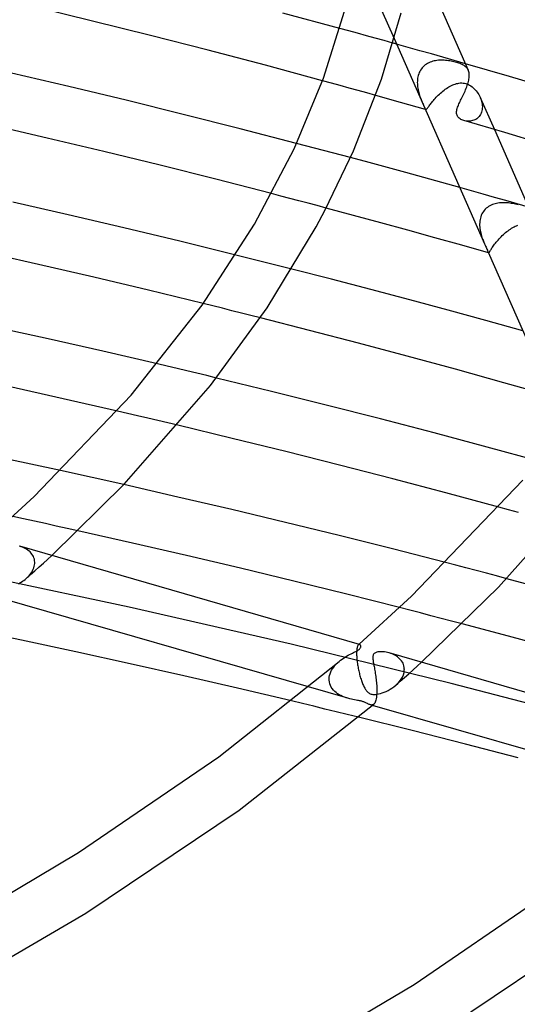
# Model space of a CAD drawing. Header units: millimetres. Extents: x -519 to 519, y -260 to 440.
# Tile 81 of 107: x 190 to 226, y 198 to 270. Entities that reach past the tile are written whole.
import ezdxf

# ---------------------------------------------------------------- set-up
doc = ezdxf.new("R2010")
doc.units = ezdxf.units.MM
doc.layers.add('HIDDEN', color=7, linetype='Continuous')
doc.layers.add('THICK', color=7, linetype='Continuous')

msp = doc.modelspace()

# ---------------------------------------------------------------- linework, layer by layer
at = {"layer": 'HIDDEN'}
for p, q in [((214.084, 274.284), (216.756, 268.215)), ((213.455, 268.769), (212.805, 268.947)), ((214.102, 268.591), (213.455, 268.769)), ((214.746, 268.414), (214.102, 268.591)), ((215.387, 268.236), (214.746, 268.414)), ((216.026, 268.059), (215.387, 268.236)), ((216.661, 267.882), (216.026, 268.059)), ((217.786, 267.566), (216.937, 267.805)), ((218.629, 267.328), (217.786, 267.566)), ((219.465, 267.091), (218.629, 267.328)), ((220.295, 266.854), (219.465, 267.091)), ((221.118, 266.618), (220.295, 266.854)), ((218.796, 266.081), (218.733, 266.001)), ((218.865, 266.157), (218.796, 266.081)), ((218.939, 266.227), (218.865, 266.157)), ((219.018, 266.291), (218.939, 266.227)), ((219.1, 266.349), (219.018, 266.291)), ((219.187, 266.401), (219.1, 266.349)), ((219.277, 266.448), (219.187, 266.401)), ((219.37, 266.49), (219.277, 266.448)), ((219.466, 266.526), (219.37, 266.49)), ((219.565, 266.556), (219.466, 266.526)), ((219.665, 266.582), (219.565, 266.556)), ((219.767, 266.602), (219.665, 266.582)), ((219.87, 266.618), (219.767, 266.602)), ((219.974, 266.629), (219.87, 266.618)), ((220.079, 266.636), (219.974, 266.629)), ((220.185, 266.639), (220.079, 266.636)), ((220.29, 266.638), (220.185, 266.639)), ((220.395, 266.634), (220.29, 266.638)), ((220.5, 266.626), (220.395, 266.634)), ((220.604, 266.615), (220.5, 266.626)), ((220.707, 266.602), (220.604, 266.615)), ((220.808, 266.586), (220.707, 266.602)), ((220.907, 266.568), (220.808, 266.586)), ((221.005, 266.548), (220.907, 266.568)), ((221.1, 266.526), (221.005, 266.548)), ((221.194, 266.503), (221.1, 266.526)), ((221.934, 266.383), (221.118, 266.618)), ((221.285, 266.478), (221.194, 266.503)), ((221.38, 266.449), (221.285, 266.478)), ((221.469, 266.419), (221.38, 266.449)), ((221.553, 266.388), (221.469, 266.419)), ((221.632, 266.356), (221.553, 266.388)), ((221.705, 266.321), (221.632, 266.356)), ((221.774, 266.286), (221.705, 266.321)), ((221.837, 266.248), (221.774, 266.286)), ((221.895, 266.208), (221.837, 266.248)), ((221.948, 266.166), (221.895, 266.208)), ((221.996, 266.122), (221.948, 266.166)), ((222.039, 266.075), (221.996, 266.122)), ((222.077, 266.025), (222.039, 266.075)), ((218.484, 265.435), (218.465, 265.331)), ((218.51, 265.537), (218.484, 265.435)), ((218.542, 265.636), (218.51, 265.537)), ((218.58, 265.733), (218.542, 265.636)), ((218.625, 265.826), (218.58, 265.733)), ((218.676, 265.916), (218.625, 265.826)), ((218.733, 266.001), (218.676, 265.916)), ((222.111, 265.972), (222.077, 266.025)), ((222.14, 265.915), (222.111, 265.972)), ((212.198, 264.971), (211.552, 265.148)), ((212.844, 264.794), (212.198, 264.971)), ((213.489, 264.616), (212.844, 264.794)), ((218.444, 265.122), (218.441, 265.016)), ((218.441, 265.016), (218.444, 264.911)), ((218.451, 265.227), (218.444, 265.122)), ((218.444, 264.911), (218.451, 264.805)), ((218.465, 265.331), (218.451, 265.227)), ((218.451, 264.805), (218.463, 264.701)), ((218.463, 264.701), (218.478, 264.597)), ((220.562, 264.586), (220.652, 264.645)), ((220.652, 264.645), (220.741, 264.7)), ((220.741, 264.7), (220.831, 264.751)), ((220.831, 264.751), (220.921, 264.797)), ((220.921, 264.797), (221.01, 264.839)), ((221.01, 264.839), (221.1, 264.876)), ((221.1, 264.876), (221.189, 264.908)), ((221.189, 264.908), (221.28, 264.935)), ((221.28, 264.935), (221.373, 264.957)), ((221.373, 264.957), (221.468, 264.973)), ((221.468, 264.973), (221.565, 264.982)), ((221.565, 264.982), (221.664, 264.984)), ((221.664, 264.984), (221.764, 264.977)), ((221.764, 264.977), (221.864, 264.962)), ((221.864, 264.962), (221.963, 264.938)), ((221.963, 264.938), (222.057, 264.906)), ((222.057, 264.906), (222.15, 264.867)), ((222.15, 264.867), (222.241, 264.82)), ((222.241, 264.82), (222.331, 264.765)), ((222.331, 264.765), (222.416, 264.704)), ((222.416, 264.704), (222.499, 264.637)), ((214.133, 264.437), (213.489, 264.616)), ((214.776, 264.258), (214.133, 264.437)), ((215.419, 264.078), (214.776, 264.258)), ((218.478, 264.597), (218.497, 264.495)), ((218.497, 264.495), (218.519, 264.394)), ((218.519, 264.394), (218.544, 264.296)), ((218.544, 264.296), (218.571, 264.201)), ((218.571, 264.201), (218.599, 264.107)), ((218.599, 264.107), (218.635, 264)), ((218.635, 264), (218.672, 263.897)), ((219.742, 263.867), (219.814, 263.943)), ((219.814, 263.943), (219.889, 264.02)), ((219.889, 264.02), (219.967, 264.097)), ((219.967, 264.097), (220.048, 264.173)), ((220.048, 264.173), (220.13, 264.247)), ((220.13, 264.247), (220.214, 264.32)), ((220.214, 264.32), (220.299, 264.39)), ((220.299, 264.39), (220.386, 264.458)), ((220.386, 264.458), (220.474, 264.524)), ((220.474, 264.524), (220.562, 264.586)), ((222.499, 264.637), (222.577, 264.564)), ((222.577, 264.564), (222.651, 264.488)), ((222.651, 264.488), (222.721, 264.407)), ((222.721, 264.407), (222.787, 264.322)), ((222.787, 264.322), (222.849, 264.233)), ((222.849, 264.233), (222.907, 264.14)), ((222.907, 264.14), (222.96, 264.044)), ((222.96, 264.044), (223.007, 263.945)), ((223.007, 263.945), (223.048, 263.848)), ((223.014, 263.931), (224.04, 261.599)), ((218.672, 263.897), (218.71, 263.798)), ((218.71, 263.798), (218.748, 263.703)), ((218.748, 263.703), (218.786, 263.612)), ((218.786, 263.612), (218.822, 263.526)), ((218.822, 263.526), (218.857, 263.446)), ((218.857, 263.446), (218.889, 263.372)), ((218.889, 263.372), (218.918, 263.306)), ((218.918, 263.306), (218.945, 263.247)), ((218.945, 263.247), (218.968, 263.196)), ((219.204, 263.192), (219.233, 263.234)), ((219.233, 263.234), (219.266, 263.28)), ((219.266, 263.28), (219.302, 263.33)), ((219.302, 263.33), (219.343, 263.385)), ((219.343, 263.385), (219.387, 263.444)), ((219.387, 263.444), (219.436, 263.507)), ((219.436, 263.507), (219.489, 263.574)), ((219.489, 263.574), (219.547, 263.644)), ((219.547, 263.644), (219.608, 263.716)), ((219.608, 263.716), (219.673, 263.791)), ((219.673, 263.791), (219.742, 263.867)), ((223.048, 263.848), (223.083, 263.749)), ((223.083, 263.749), (223.113, 263.649)), ((223.113, 263.649), (223.136, 263.549)), ((223.136, 263.549), (223.153, 263.448)), ((223.153, 263.448), (223.163, 263.348)), ((223.163, 263.348), (223.167, 263.249)), ((223.167, 263.249), (223.163, 263.15)), ((218.968, 263.196), (218.987, 263.152)), ((218.987, 263.152), (219.005, 263.117)), ((219.005, 263.117), (219.02, 263.089)), ((219.02, 263.089), (219.034, 263.068)), ((219.034, 263.068), (219.048, 263.054)), ((219.048, 263.054), (219.061, 263.047)), ((219.061, 263.047), (219.073, 263.047)), ((219.073, 263.047), (219.087, 263.052)), ((219.087, 263.052), (219.101, 263.062)), ((219.101, 263.062), (219.117, 263.078)), ((219.117, 263.078), (219.135, 263.099)), ((219.135, 263.099), (219.155, 263.125)), ((219.155, 263.125), (219.178, 263.156)), ((219.178, 263.156), (219.204, 263.192)), ((222.885, 262.495), (222.823, 262.437)), ((222.941, 262.559), (222.885, 262.495)), ((222.993, 262.629), (222.941, 262.559)), ((223.038, 262.705), (222.993, 262.629)), ((223.077, 262.786), (223.038, 262.705)), ((223.109, 262.872), (223.077, 262.786)), ((223.134, 262.961), (223.109, 262.872)), ((223.152, 263.054), (223.134, 262.961)), ((223.163, 263.15), (223.152, 263.054)), ((221.902, 262.23), (221.826, 262.249)), ((221.98, 262.216), (221.902, 262.23)), ((222.059, 262.207), (221.98, 262.216)), ((222.139, 262.203), (222.059, 262.207)), ((222.22, 262.205), (222.139, 262.203)), ((222.301, 262.213), (222.22, 262.205)), ((222.381, 262.226), (222.301, 262.213)), ((222.461, 262.246), (222.381, 262.226)), ((222.538, 262.271), (222.461, 262.246)), ((222.614, 262.303), (222.538, 262.271)), ((222.687, 262.342), (222.614, 262.303)), ((222.757, 262.386), (222.687, 262.342)), ((222.823, 262.437), (222.757, 262.386)), ((210.327, 260.424), (209.671, 260.596)), ((210.982, 260.252), (210.327, 260.424)), ((211.634, 260.08), (210.982, 260.252)), ((212.285, 259.907), (211.634, 260.08)), ((212.934, 259.735), (212.285, 259.907)), ((213.581, 259.562), (212.934, 259.735)), ((208.52, 256.773), (207.856, 256.946)), ((209.182, 256.599), (208.52, 256.773)), ((222.373, 257.15), (221.524, 257.388)), ((223.216, 256.912), (222.373, 257.15)), ((224.052, 256.674), (223.216, 256.912)), ((209.844, 256.425), (209.182, 256.599)), ((210.506, 256.25), (209.844, 256.425)), ((211.167, 256.075), (210.506, 256.25)), ((211.827, 255.899), (211.167, 256.075)), ((223.705, 256.058), (223.616, 256.005)), ((223.797, 256.105), (223.705, 256.058)), ((223.893, 256.147), (223.797, 256.105)), ((223.991, 256.182), (223.893, 256.147)), ((224.092, 256.212), (223.991, 256.182)), ((224.881, 256.437), (224.052, 256.674)), ((224.195, 256.237), (224.092, 256.212)), ((224.3, 256.256), (224.195, 256.237)), ((224.406, 256.27), (224.3, 256.256)), ((224.513, 256.28), (224.406, 256.27)), ((224.621, 256.285), (224.513, 256.28)), ((224.729, 256.286), (224.621, 256.285)), ((224.838, 256.282), (224.729, 256.286)), ((224.946, 256.276), (224.838, 256.282)), ((225.704, 256.201), (224.881, 256.437)), ((225.053, 256.266), (224.946, 256.276)), ((225.159, 256.253), (225.053, 256.266)), ((225.264, 256.237), (225.159, 256.253)), ((225.367, 256.219), (225.264, 256.237)), ((225.469, 256.199), (225.367, 256.219)), ((225.568, 256.178), (225.469, 256.199)), ((225.665, 256.155), (225.568, 256.178)), ((225.76, 256.13), (225.665, 256.155)), ((226.521, 255.965), (225.704, 256.201)), ((223.091, 255.369), (223.054, 255.269)), ((223.135, 255.466), (223.091, 255.369)), ((223.186, 255.559), (223.135, 255.466)), ((223.243, 255.648), (223.186, 255.559)), ((223.307, 255.73), (223.243, 255.648)), ((223.376, 255.808), (223.307, 255.73)), ((223.452, 255.88), (223.376, 255.808)), ((223.532, 255.945), (223.452, 255.88)), ((223.616, 256.005), (223.532, 255.945)), ((222.972, 254.845), (222.968, 254.736)), ((222.968, 254.736), (222.969, 254.627)), ((222.969, 254.627), (222.975, 254.518)), ((222.983, 254.953), (222.972, 254.845)), ((223, 255.06), (222.983, 254.953)), ((223.023, 255.166), (223, 255.06)), ((223.054, 255.269), (223.023, 255.166)), ((225.65, 254.614), (225.741, 254.648)), ((222.975, 254.518), (222.987, 254.409)), ((222.987, 254.409), (223.002, 254.301)), ((223.002, 254.301), (223.022, 254.194)), ((223.022, 254.194), (223.045, 254.09)), ((223.045, 254.09), (223.072, 253.988)), ((223.072, 253.988), (223.101, 253.888)), ((224.612, 253.892), (224.693, 253.968)), ((224.693, 253.968), (224.775, 254.042)), ((224.775, 254.042), (224.859, 254.114)), ((224.859, 254.114), (224.944, 254.183)), ((224.944, 254.183), (225.03, 254.25)), ((225.03, 254.25), (225.117, 254.314)), ((225.117, 254.314), (225.204, 254.374)), ((225.204, 254.374), (225.292, 254.43)), ((225.292, 254.43), (225.381, 254.483)), ((225.381, 254.483), (225.47, 254.531)), ((225.47, 254.531), (225.56, 254.575)), ((225.56, 254.575), (225.65, 254.614)), ((223.101, 253.888), (223.132, 253.791)), ((223.132, 253.791), (223.164, 253.696)), ((223.164, 253.696), (223.19, 253.627)), ((223.19, 253.627), (223.216, 253.559)), ((223.216, 253.559), (223.243, 253.492)), ((223.243, 253.492), (223.27, 253.426)), ((223.27, 253.426), (223.298, 253.362)), ((223.298, 253.362), (223.325, 253.299)), ((223.952, 253.128), (224.001, 253.196)), ((224.001, 253.196), (224.055, 253.268)), ((224.055, 253.268), (224.113, 253.342)), ((224.113, 253.342), (224.175, 253.419)), ((224.175, 253.419), (224.24, 253.497)), ((224.24, 253.497), (224.309, 253.576)), ((224.309, 253.576), (224.381, 253.656)), ((224.381, 253.656), (224.456, 253.736)), ((224.456, 253.736), (224.533, 253.815)), ((224.533, 253.815), (224.612, 253.892)), ((205.936, 252.316), (205.258, 252.485)), ((223.596, 252.684), (223.603, 252.669)), ((223.603, 252.669), (223.609, 252.657)), ((223.609, 252.657), (223.615, 252.647)), ((223.615, 252.647), (223.62, 252.64)), ((223.62, 252.64), (223.626, 252.637)), ((223.626, 252.637), (223.631, 252.635)), ((223.631, 252.635), (223.639, 252.638)), ((223.639, 252.638), (223.648, 252.646)), ((223.648, 252.646), (223.659, 252.659)), ((223.659, 252.659), (223.671, 252.678)), ((223.671, 252.678), (223.685, 252.701)), ((223.685, 252.701), (223.701, 252.73)), ((223.701, 252.73), (223.72, 252.763)), ((223.72, 252.763), (223.742, 252.802)), ((223.742, 252.802), (223.768, 252.845)), ((223.768, 252.845), (223.797, 252.893)), ((223.797, 252.893), (223.829, 252.945)), ((223.829, 252.945), (223.866, 253.002)), ((223.866, 253.002), (223.907, 253.063)), ((223.907, 253.063), (223.952, 253.128)), ((206.613, 252.146), (205.936, 252.316)), ((207.29, 251.976), (206.613, 252.146)), ((207.966, 251.805), (207.29, 251.976)), ((208.641, 251.634), (207.966, 251.805)), ((209.315, 251.463), (208.641, 251.634)), ((203.588, 248.787), (202.894, 248.959)), ((204.28, 248.616), (203.588, 248.787)), ((204.972, 248.443), (204.28, 248.616)), ((205.664, 248.27), (204.972, 248.443)), ((206.355, 248.097), (205.664, 248.27)), ((207.045, 247.923), (206.355, 248.097)), ((200.276, 244.407), (199.561, 244.576)), ((200.991, 244.238), (200.276, 244.407)), ((201.707, 244.068), (200.991, 244.238)), ((202.424, 243.897), (201.707, 244.068)), ((203.14, 243.725), (202.424, 243.897)), ((203.857, 243.552), (203.14, 243.725)), ((197.385, 240.978), (196.65, 241.149)), ((198.12, 240.807), (197.385, 240.978)), ((198.854, 240.635), (198.12, 240.807)), ((199.587, 240.462), (198.854, 240.635)), ((200.32, 240.289), (199.587, 240.462)), ((201.052, 240.115), (200.32, 240.289)), ((193.286, 236.658), (192.517, 236.827)), ((194.055, 236.488), (193.286, 236.658)), ((194.823, 236.318), (194.055, 236.488)), ((195.589, 236.147), (194.823, 236.318)), ((196.354, 235.976), (195.589, 236.147)), ((197.118, 235.804), (196.354, 235.976)), ((225.075, 233.969), (224.357, 234.166)), ((225.793, 233.772), (225.075, 233.969)), ((189.845, 233.316), (189.056, 233.487)), ((190.635, 233.144), (189.845, 233.316)), ((191.423, 232.972), (190.635, 233.144)), ((192.211, 232.799), (191.423, 232.972)), ((192.998, 232.625), (192.211, 232.799)), ((193.785, 232.451), (192.998, 232.625)), ((189.661, 231.298), (189.554, 231.332)), ((189.766, 231.259), (189.661, 231.298)), ((189.868, 231.215), (189.766, 231.259)), ((189.966, 231.165), (189.868, 231.215)), ((190.06, 231.11), (189.966, 231.165)), ((190.15, 231.05), (190.06, 231.11)), ((190.234, 230.984), (190.15, 231.05)), ((190.312, 230.913), (190.234, 230.984)), ((190.384, 230.837), (190.312, 230.913)), ((190.449, 230.755), (190.384, 230.837)), ((190.506, 230.668), (190.449, 230.755)), ((190.554, 230.577), (190.506, 230.668)), ((190.594, 230.481), (190.554, 230.577)), ((190.623, 230.382), (190.594, 230.481)), ((190.642, 230.279), (190.623, 230.382)), ((191.279, 230.102), (191.585, 230.38)), ((191.585, 230.38), (191.889, 230.658)), ((190.493, 229.552), (190.544, 229.657)), ((190.544, 229.657), (190.585, 229.764)), ((190.585, 229.764), (190.617, 229.872)), ((190.617, 229.872), (190.639, 229.981)), ((190.639, 229.981), (190.649, 230.089)), ((190.65, 230.174), (190.642, 230.279)), ((190.649, 230.089), (190.65, 230.103)), ((190.651, 230.159), (190.65, 230.174)), ((190.65, 230.103), (190.651, 230.117)), ((190.651, 230.145), (190.651, 230.159)), ((190.651, 230.131), (190.651, 230.145)), ((190.651, 230.117), (190.651, 230.131)), ((190.662, 229.547), (190.971, 229.824)), ((190.971, 229.824), (191.279, 230.102)), ((221.229, 229.95), (220.485, 230.143)), ((221.973, 229.756), (221.229, 229.95)), ((222.716, 229.561), (221.973, 229.756)), ((197.503, 226.904), (185.492, 229.458)), ((189.857, 228.849), (189.947, 228.918)), ((189.947, 228.918), (190.034, 228.99)), ((190.034, 228.99), (190.125, 229.075)), ((190.039, 228.995), (190.351, 229.271)), ((190.125, 229.075), (190.211, 229.163)), ((190.211, 229.163), (190.292, 229.255)), ((190.292, 229.255), (190.366, 229.351)), ((190.351, 229.271), (190.662, 229.547)), ((190.366, 229.351), (190.433, 229.45)), ((190.433, 229.45), (190.493, 229.552)), ((223.458, 229.366), (222.716, 229.561)), ((224.2, 229.17), (223.458, 229.366)), ((224.941, 228.973), (224.2, 229.17)), ((189.472, 228.609), (189.57, 228.663)), ((189.57, 228.663), (189.668, 228.721)), ((189.668, 228.721), (189.764, 228.783)), ((189.764, 228.783), (189.857, 228.849)), ((209.277, 224.212), (197.503, 226.904)), ((217.905, 226.678), (217.146, 226.873)), ((218.663, 226.483), (217.905, 226.678)), ((219.421, 226.287), (218.663, 226.483)), ((220.177, 226.091), (219.421, 226.287)), ((220.933, 225.893), (220.177, 226.091)), ((221.689, 225.696), (220.933, 225.893)), ((220.898, 221.366), (209.277, 224.212)), ((214.056, 223.888), (214.047, 223.825)), ((214.066, 223.945), (214.056, 223.888)), ((214.077, 223.995), (214.066, 223.945)), ((214.09, 224.04), (214.077, 223.995)), ((214.104, 224.08), (214.09, 224.04)), ((214.12, 224.113), (214.104, 224.08)), ((214.135, 224.142), (214.12, 224.113)), ((214.152, 224.164), (214.135, 224.142)), ((214.169, 224.182), (214.152, 224.164)), ((214.182, 224.192), (214.169, 224.182)), ((214.169, 224.182), (214.175, 224.188)), ((214.175, 224.188), (214.182, 224.193)), ((214.196, 224.2), (214.182, 224.192)), ((214.182, 224.193), (214.188, 224.199)), ((214.188, 224.199), (214.194, 224.204)), ((214.194, 224.204), (214.201, 224.21)), ((214.209, 224.204), (214.196, 224.2)), ((214.201, 224.21), (214.207, 224.215)), ((214.222, 224.206), (214.209, 224.204)), ((214.236, 224.206), (214.222, 224.206)), ((214.249, 224.203), (214.236, 224.206)), ((214.033, 223.6), (214.032, 223.514)), ((214.032, 223.514), (214.034, 223.423)), ((214.036, 223.68), (214.033, 223.6)), ((214.034, 223.423), (214.034, 223.409)), ((214.034, 223.409), (214.035, 223.395)), ((214.035, 223.395), (214.035, 223.381)), ((214.035, 223.381), (214.036, 223.366)), ((214.041, 223.756), (214.036, 223.68)), ((214.036, 223.366), (214.037, 223.352)), ((214.037, 223.352), (214.037, 223.337)), ((214.037, 223.337), (214.042, 223.255)), ((214.047, 223.825), (214.041, 223.756)), ((214.042, 223.255), (214.049, 223.17)), ((214.049, 223.17), (214.056, 223.084)), ((216.507, 223.549), (216.4, 223.582)), ((216.612, 223.51), (216.507, 223.549)), ((216.713, 223.466), (216.612, 223.51)), ((216.812, 223.416), (216.713, 223.466)), ((216.906, 223.361), (216.812, 223.416)), ((216.995, 223.301), (216.906, 223.361)), ((217.08, 223.235), (216.995, 223.301)), ((217.158, 223.164), (217.08, 223.235)), ((217.231, 223.088), (217.158, 223.164)), ((212.288, 222.436), (212.368, 222.55)), ((212.368, 222.55), (212.457, 222.66)), ((212.457, 222.66), (212.552, 222.766)), ((212.552, 222.766), (212.654, 222.867)), ((212.654, 222.867), (212.762, 222.963)), ((214.056, 223.084), (214.066, 222.996)), ((214.066, 222.996), (214.077, 222.907)), ((214.077, 222.907), (214.089, 222.817)), ((214.089, 222.817), (214.103, 222.726)), ((214.103, 222.726), (214.118, 222.634)), ((214.118, 222.634), (214.134, 222.543)), ((214.134, 222.543), (214.151, 222.452)), ((214.151, 222.452), (214.169, 222.361)), ((217.296, 223.006), (217.231, 223.088)), ((217.353, 222.92), (217.296, 223.006)), ((217.402, 222.828), (217.353, 222.92)), ((217.441, 222.732), (217.402, 222.828)), ((217.47, 222.632), (217.441, 222.732)), ((217.49, 222.529), (217.47, 222.632)), ((217.498, 222.423), (217.49, 222.529)), ((218.129, 222.35), (218.437, 222.628)), ((218.437, 222.628), (218.743, 222.906)), ((212.036, 221.693), (212.047, 221.82)), ((212.047, 221.82), (212.071, 221.946)), ((212.071, 221.946), (212.108, 222.072)), ((212.108, 222.072), (212.157, 222.197)), ((212.157, 222.197), (212.218, 222.318)), ((212.218, 222.318), (212.288, 222.436)), ((214.169, 222.361), (214.189, 222.271)), ((214.189, 222.271), (214.209, 222.182)), ((214.209, 222.182), (214.231, 222.093)), ((214.231, 222.093), (214.253, 222.006)), ((214.253, 222.006), (214.276, 221.92)), ((214.276, 221.92), (214.3, 221.835)), ((214.3, 221.835), (214.325, 221.751)), ((214.325, 221.751), (214.351, 221.669)), ((217.198, 221.52), (217.51, 221.796)), ((217.259, 221.665), (217.353, 221.827)), ((217.353, 221.827), (217.426, 221.994)), ((217.426, 221.994), (217.475, 222.166)), ((217.475, 222.166), (217.497, 222.338)), ((217.497, 222.338), (217.498, 222.353)), ((217.499, 222.409), (217.498, 222.423)), ((217.498, 222.367), (217.499, 222.381)), ((217.498, 222.353), (217.498, 222.367)), ((217.499, 222.395), (217.499, 222.409)), ((217.499, 222.381), (217.499, 222.395)), ((217.51, 221.796), (217.82, 222.073)), ((217.82, 222.073), (218.129, 222.35)), ((213.401, 220.284), (210.547, 221.108)), ((212.036, 221.679), (212.036, 221.693)), ((212.036, 221.664), (212.036, 221.679)), ((212.036, 221.649), (212.036, 221.664)), ((212.036, 221.634), (212.036, 221.649)), ((212.037, 221.62), (212.036, 221.634)), ((212.037, 221.605), (212.037, 221.62)), ((212.052, 221.471), (212.037, 221.605)), ((212.083, 221.342), (212.052, 221.471)), ((212.128, 221.219), (212.083, 221.342)), ((212.188, 221.1), (212.128, 221.219)), ((212.26, 220.989), (212.188, 221.1)), ((214.351, 221.669), (214.378, 221.588)), ((214.378, 221.588), (214.406, 221.51)), ((214.406, 221.51), (214.434, 221.432)), ((214.434, 221.432), (214.464, 221.357)), ((214.464, 221.357), (214.494, 221.285)), ((214.494, 221.285), (214.524, 221.215)), ((214.524, 221.215), (214.555, 221.149)), ((214.555, 221.149), (214.587, 221.086)), ((214.587, 221.086), (214.619, 221.027)), ((214.619, 221.027), (214.651, 220.972)), ((216.46, 220.937), (216.602, 221.027)), ((216.602, 221.027), (216.74, 221.125)), ((216.74, 221.125), (216.873, 221.233)), ((216.873, 221.233), (217.016, 221.368)), ((216.885, 221.244), (217.198, 221.52)), ((217.016, 221.368), (217.145, 221.512)), ((217.145, 221.512), (217.259, 221.665)), ((232.366, 218.367), (220.898, 221.366)), ((212.344, 220.886), (212.26, 220.989)), ((212.438, 220.79), (212.344, 220.886)), ((212.541, 220.701), (212.438, 220.79)), ((212.651, 220.62), (212.541, 220.701)), ((212.768, 220.547), (212.651, 220.62)), ((212.889, 220.482), (212.768, 220.547)), ((213.014, 220.423), (212.889, 220.482)), ((213.142, 220.371), (213.014, 220.423)), ((213.272, 220.324), (213.142, 220.371)), ((213.402, 220.284), (213.272, 220.324)), ((214.651, 220.972), (214.684, 220.92)), ((214.684, 220.92), (214.718, 220.871)), ((214.718, 220.871), (214.753, 220.827)), ((214.753, 220.827), (214.789, 220.785)), ((214.789, 220.785), (214.828, 220.745)), ((214.828, 220.745), (214.871, 220.707)), ((214.871, 220.707), (214.918, 220.672)), ((214.918, 220.672), (214.97, 220.642)), ((214.97, 220.642), (215.026, 220.615)), ((215.026, 220.615), (215.086, 220.595)), ((215.086, 220.595), (215.149, 220.58)), ((215.149, 220.58), (215.218, 220.57)), ((215.218, 220.57), (215.297, 220.566)), ((215.297, 220.566), (215.393, 220.569)), ((215.393, 220.569), (215.506, 220.581)), ((215.506, 220.581), (215.63, 220.603)), ((215.63, 220.603), (215.76, 220.635)), ((215.76, 220.635), (215.894, 220.677)), ((215.894, 220.677), (216.033, 220.728)), ((216.033, 220.728), (216.174, 220.788)), ((216.174, 220.788), (216.317, 220.858)), ((216.317, 220.858), (216.46, 220.937)), ((210.107, 219.898), (209.296, 220.092)), ((210.919, 219.702), (210.107, 219.898)), ((211.731, 219.506), (210.919, 219.702)), ((213.527, 220.25), (213.402, 220.284)), ((213.65, 220.221), (213.527, 220.25)), ((213.769, 220.195), (213.65, 220.221)), ((213.883, 220.173), (213.769, 220.195)), ((213.992, 220.153), (213.883, 220.173)), ((214.092, 220.135), (213.992, 220.153)), ((214.177, 220.119), (214.092, 220.135)), ((214.249, 220.105), (214.177, 220.119)), ((214.31, 220.092), (214.249, 220.105)), ((214.365, 220.079), (214.31, 220.092)), ((214.417, 220.066), (214.365, 220.079)), ((214.468, 220.052), (214.417, 220.066)), ((214.516, 220.037), (214.468, 220.052)), ((214.563, 220.021), (214.516, 220.037)), ((214.611, 220.003), (214.563, 220.021)), ((214.66, 219.983), (214.611, 220.003)), ((214.71, 219.961), (214.66, 219.983)), ((214.761, 219.936), (214.71, 219.961)), ((214.811, 219.911), (214.761, 219.936)), ((214.858, 219.887), (214.811, 219.911)), ((214.904, 219.865), (214.858, 219.887)), ((214.949, 219.845), (214.904, 219.865)), ((214.992, 219.827), (214.949, 219.845)), ((215.034, 219.813), (214.992, 219.827)), ((215.182, 219.77), (215.033, 219.813)), ((215.078, 219.803), (215.034, 219.813)), ((215.121, 219.798), (215.078, 219.803)), ((215.162, 219.8), (215.121, 219.798)), ((215.203, 219.809), (215.162, 219.8)), ((215.241, 219.826), (215.203, 219.809)), ((215.278, 219.852), (215.241, 219.826)), ((212.543, 219.309), (211.731, 219.506)), ((213.355, 219.111), (212.543, 219.309)), ((214.166, 218.912), (213.355, 219.111))]:
    msp.add_line(p, q, dxfattribs=at)
at = {"layer": 'THICK'}
for p, q in [((219.453, 272.017), (222.144, 265.907)), ((194.855, 269.485), (190.624, 270.513)), ((212.805, 268.947), (208.68, 270.059)), ((211.622, 265.339), (213.158, 270.209)), ((215.832, 265.252), (217.258, 270.089)), ((199.064, 268.434), (194.855, 269.485)), ((203.25, 267.361), (199.064, 268.434)), ((216.756, 268.215), (223.325, 253.299)), ((216.707, 267.869), (216.661, 267.882)), ((216.753, 267.856), (216.707, 267.869)), ((216.799, 267.843), (216.753, 267.856)), ((216.845, 267.83), (216.799, 267.843)), ((216.891, 267.818), (216.845, 267.83)), ((216.937, 267.805), (216.891, 267.818)), ((207.413, 266.266), (203.25, 267.361)), ((211.552, 265.148), (207.413, 266.266)), ((225.134, 265.445), (221.934, 266.383)), ((193.118, 264.723), (188.969, 265.693)), ((222.163, 265.857), (222.14, 265.915)), ((222.182, 265.796), (222.163, 265.857)), ((222.197, 265.731), (222.182, 265.796)), ((222.189, 265.267), (222.202, 265.353)), ((222.207, 265.663), (222.197, 265.731)), ((222.202, 265.353), (222.21, 265.436)), ((222.213, 265.591), (222.207, 265.663)), ((222.21, 265.436), (222.214, 265.515)), ((222.214, 265.515), (222.213, 265.591)), ((228.377, 264.475), (225.134, 265.445)), ((197.282, 263.723), (193.118, 264.723)), ((209.486, 260.195), (211.622, 265.339)), ((213.805, 260.055), (215.832, 265.252)), ((221.989, 264.595), (222.028, 264.696)), ((222.028, 264.696), (222.064, 264.795)), ((222.064, 264.795), (222.097, 264.894)), ((222.097, 264.894), (222.126, 264.991)), ((222.126, 264.991), (222.151, 265.085)), ((222.151, 265.085), (222.172, 265.178)), ((222.172, 265.178), (222.189, 265.267)), ((216.022, 263.909), (215.419, 264.078)), ((221.679, 263.909), (221.724, 264.003)), ((221.724, 264.003), (221.771, 264.1)), ((221.771, 264.1), (221.816, 264.197)), ((221.816, 264.197), (221.861, 264.295)), ((221.861, 264.295), (221.906, 264.395)), ((221.906, 264.395), (221.948, 264.495)), ((221.948, 264.495), (221.989, 264.595)), ((201.441, 262.698), (197.282, 263.723)), ((216.625, 263.739), (216.022, 263.909)), ((217.226, 263.569), (216.625, 263.739)), ((217.828, 263.399), (217.226, 263.569)), ((218.428, 263.228), (217.828, 263.399)), ((219.028, 263.057), (218.428, 263.228)), ((221.341, 263.139), (221.367, 263.218)), ((221.367, 263.218), (221.398, 263.3)), ((221.398, 263.3), (221.431, 263.381)), ((221.431, 263.381), (221.467, 263.464)), ((221.467, 263.464), (221.506, 263.549)), ((221.506, 263.549), (221.547, 263.636)), ((221.547, 263.636), (221.589, 263.725)), ((221.589, 263.725), (221.633, 263.816)), ((221.633, 263.816), (221.679, 263.909)), ((205.578, 261.654), (201.441, 262.698)), ((221.292, 262.84), (221.295, 262.912)), ((221.297, 262.771), (221.292, 262.84)), ((221.295, 262.912), (221.304, 262.985)), ((221.309, 262.705), (221.297, 262.771)), ((221.304, 262.985), (221.32, 263.061)), ((221.33, 262.641), (221.309, 262.705)), ((221.32, 263.061), (221.341, 263.139)), ((221.359, 262.581), (221.33, 262.641)), ((221.395, 262.524), (221.359, 262.581)), ((221.44, 262.471), (221.395, 262.524)), ((191.564, 260.982), (187.442, 261.94)), ((221.491, 262.423), (221.44, 262.471)), ((221.548, 262.378), (221.491, 262.423)), ((221.611, 262.339), (221.548, 262.378)), ((221.679, 262.304), (221.611, 262.339)), ((221.751, 262.274), (221.679, 262.304)), ((221.826, 262.249), (221.751, 262.274)), ((224.787, 261.378), (221.826, 262.249)), ((209.671, 260.596), (205.578, 261.654)), ((224.04, 261.599), (226.698, 255.564)), ((227.777, 260.481), (224.787, 261.378)), ((195.667, 260.004), (191.564, 260.982)), ((199.75, 259.005), (195.667, 260.004)), ((206.617, 254.731), (209.486, 260.195)), ((211.759, 255.768), (213.805, 260.055)), ((203.814, 257.986), (199.75, 259.005)), ((214.932, 259.199), (213.581, 259.562)), ((216.274, 258.837), (214.932, 259.199)), ((217.604, 258.474), (216.274, 258.837)), ((218.923, 258.111), (217.604, 258.474)), ((207.856, 256.946), (203.814, 257.986)), ((220.23, 257.75), (218.923, 258.111)), ((221.524, 257.388), (220.23, 257.75)), ((193.078, 255.411), (189.047, 256.329)), ((197.13, 254.463), (193.078, 255.411)), ((211.089, 254.532), (211.759, 255.768)), ((213.806, 255.368), (211.827, 255.899)), ((215.779, 254.832), (213.806, 255.368)), ((202.812, 248.843), (206.617, 254.731)), ((217.746, 254.291), (215.779, 254.832)), ((201.196, 253.486), (197.13, 254.463)), ((207.539, 248.654), (211.089, 254.532)), ((219.708, 253.745), (217.746, 254.291)), ((205.258, 252.485), (201.196, 253.486)), ((221.665, 253.195), (219.708, 253.745)), ((223.615, 252.639), (221.665, 253.195)), ((223.325, 253.299), (223.365, 253.209)), ((223.365, 253.209), (223.403, 253.124)), ((190.923, 251.803), (186.894, 252.712)), ((223.403, 253.124), (223.439, 253.045)), ((223.439, 253.045), (223.473, 252.972)), ((223.473, 252.972), (223.502, 252.905)), ((223.502, 252.905), (223.528, 252.845)), ((223.528, 252.845), (223.55, 252.794)), ((223.55, 252.794), (223.568, 252.75)), ((223.568, 252.75), (223.583, 252.713)), ((223.583, 252.713), (223.596, 252.684)), ((223.595, 252.685), (227.804, 243.127)), ((194.931, 250.874), (190.923, 251.803)), ((212.201, 250.721), (209.315, 251.463)), ((198.922, 249.926), (194.931, 250.874)), ((215.061, 249.974), (212.201, 250.721)), ((202.894, 248.959), (198.922, 249.926)), ((217.889, 249.224), (215.061, 249.974)), ((220.677, 248.472), (217.889, 249.224)), ((197.658, 242.299), (202.812, 248.843)), ((203.419, 242.997), (207.539, 248.654)), ((223.42, 247.721), (220.677, 248.472)), ((210.614, 247.011), (207.045, 247.923)), ((226.111, 246.972), (223.42, 247.721)), ((191.619, 246.395), (187.623, 247.275)), ((214.165, 246.084), (210.614, 247.011)), ((195.585, 245.498), (191.619, 246.395)), ((217.701, 245.141), (214.165, 246.084)), ((199.561, 244.576), (195.585, 245.498)), ((221.219, 244.183), (217.701, 245.141)), ((224.72, 243.21), (221.219, 244.183)), ((207.846, 242.577), (203.857, 243.552)), ((228.204, 242.222), (224.72, 243.21)), ((192.717, 242.048), (188.758, 242.932)), ((197.144, 235.831), (203.419, 242.997)), ((211.821, 241.584), (207.846, 242.577)), ((190.604, 234.935), (197.658, 242.299)), ((196.65, 241.149), (192.717, 242.048)), ((215.767, 240.576), (211.821, 241.584)), ((219.666, 239.558), (215.767, 240.576)), ((204.981, 239.169), (201.052, 240.115)), ((208.893, 238.205), (204.981, 239.169)), ((223.505, 238.534), (219.666, 239.558)), ((212.788, 237.222), (208.893, 238.205)), ((227.266, 237.51), (223.505, 238.534)), ((192.517, 236.827), (188.556, 237.685)), ((216.663, 236.221), (212.788, 237.222)), ((220.52, 235.202), (216.663, 236.221)), ((218.029, 227.709), (226.101, 236.135)), ((224.337, 228.355), (231.793, 236.73)), ((191.889, 230.658), (197.144, 235.831)), ((201.054, 234.905), (197.118, 235.804)), ((187.359, 231.965), (190.604, 234.935)), ((204.973, 233.988), (201.054, 234.905)), ((224.357, 234.166), (220.52, 235.202)), ((208.876, 233.053), (204.973, 233.988)), ((212.763, 232.101), (208.876, 233.053)), ((197.744, 231.559), (193.785, 232.451)), ((216.633, 231.131), (212.763, 232.101)), ((214.247, 224.204), (189.559, 231.33)), ((201.681, 230.652), (197.744, 231.559)), ((220.485, 230.143), (216.633, 231.131)), ((205.591, 229.729), (201.681, 230.652)), ((209.469, 228.792), (205.591, 229.729)), ((226.675, 228.51), (224.941, 228.973)), ((213.316, 227.841), (209.469, 228.792)), ((218.743, 222.906), (224.337, 228.355)), ((210.547, 221.108), (188.335, 227.521)), ((217.146, 226.873), (213.316, 227.841)), ((214.207, 224.215), (218.029, 227.709)), ((189.678, 224.501), (185.693, 225.333)), ((224.329, 224.997), (221.689, 225.696)), ((226.96, 224.291), (224.329, 224.997)), ((193.64, 223.654), (189.678, 224.501)), ((214.233, 223.858), (214.272, 223.895)), ((214.266, 224.195), (214.249, 224.203)), ((214.282, 224.184), (214.266, 224.195)), ((214.272, 223.895), (214.3, 223.932)), ((214.297, 224.169), (214.282, 224.184)), ((214.31, 224.151), (214.297, 224.169)), ((214.3, 223.932), (214.32, 223.967)), ((214.321, 224.131), (214.31, 224.151)), ((214.32, 223.967), (214.332, 223.999)), ((214.329, 224.109), (214.321, 224.131)), ((214.335, 224.085), (214.329, 224.109)), ((214.332, 223.999), (214.337, 224.03)), ((214.338, 224.059), (214.335, 224.085)), ((214.337, 224.03), (214.338, 224.059)), ((197.574, 222.791), (193.64, 223.654)), ((212.975, 223.131), (213.086, 223.208)), ((213.086, 223.208), (213.197, 223.281)), ((213.197, 223.281), (213.308, 223.348)), ((213.308, 223.348), (213.416, 223.41)), ((213.416, 223.41), (213.522, 223.467)), ((213.522, 223.467), (213.624, 223.521)), ((213.624, 223.521), (213.721, 223.57)), ((213.721, 223.57), (213.812, 223.616)), ((213.812, 223.616), (213.897, 223.658)), ((213.897, 223.658), (213.973, 223.697)), ((213.973, 223.697), (214.038, 223.731)), ((214.038, 223.731), (214.092, 223.761)), ((214.092, 223.761), (214.136, 223.787)), ((214.136, 223.787), (214.172, 223.811)), ((214.172, 223.811), (214.205, 223.835)), ((214.205, 223.835), (214.233, 223.858)), ((215.211, 223.298), (215.21, 223.241)), ((215.21, 223.241), (215.212, 223.182)), ((215.216, 223.353), (215.211, 223.298)), ((215.212, 223.182), (215.217, 223.122)), ((215.227, 223.403), (215.216, 223.353)), ((215.242, 223.447), (215.227, 223.403)), ((215.262, 223.484), (215.242, 223.447)), ((215.286, 223.517), (215.262, 223.484)), ((215.315, 223.546), (215.286, 223.517)), ((215.351, 223.573), (215.315, 223.546)), ((215.394, 223.596), (215.351, 223.573)), ((215.445, 223.618), (215.394, 223.596)), ((215.507, 223.636), (215.445, 223.618)), ((215.581, 223.651), (215.507, 223.636)), ((215.664, 223.662), (215.581, 223.651)), ((215.755, 223.667), (215.664, 223.662)), ((215.852, 223.668), (215.755, 223.667)), ((215.955, 223.662), (215.852, 223.668)), ((216.062, 223.651), (215.955, 223.662)), ((216.173, 223.635), (216.062, 223.651)), ((216.286, 223.611), (216.173, 223.635)), ((216.4, 223.582), (216.286, 223.611)), ((241.094, 216.453), (216.406, 223.58)), ((201.477, 221.915), (197.574, 222.791)), ((204.029, 216.041), (212.761, 222.963)), ((212.762, 222.963), (212.867, 223.049)), ((212.867, 223.049), (212.975, 223.131)), ((215.217, 223.122), (215.224, 223.058)), ((215.224, 223.058), (215.233, 222.99)), ((215.233, 222.99), (215.244, 222.918)), ((215.244, 222.918), (215.257, 222.842)), ((215.257, 222.842), (215.271, 222.761)), ((215.271, 222.761), (215.287, 222.676)), ((215.287, 222.676), (215.303, 222.587)), ((215.303, 222.587), (215.32, 222.494)), ((215.32, 222.494), (215.337, 222.397)), ((205.376, 221.017), (201.477, 221.915)), ((215.337, 222.397), (215.354, 222.298)), ((215.354, 222.298), (215.371, 222.196)), ((215.371, 222.196), (215.388, 222.093)), ((215.388, 222.093), (215.404, 221.987)), ((215.404, 221.987), (215.419, 221.881)), ((215.419, 221.881), (215.434, 221.772)), ((215.434, 221.772), (215.447, 221.663)), ((209.296, 220.092), (205.376, 221.017)), ((215.447, 221.663), (215.46, 221.553)), ((215.46, 221.553), (215.471, 221.442)), ((215.471, 221.442), (215.48, 221.332)), ((215.48, 221.332), (215.489, 221.221)), ((215.489, 221.221), (215.495, 221.112)), ((215.495, 221.112), (215.499, 221.003)), ((215.475, 220.358), (215.457, 220.251)), ((215.488, 220.477), (215.475, 220.358)), ((215.497, 220.606), (215.488, 220.477)), ((215.498, 220.621), (215.497, 220.606)), ((215.499, 220.635), (215.498, 220.621)), ((215.499, 221.003), (215.502, 220.897)), ((215.5, 220.664), (215.499, 220.649)), ((215.499, 220.649), (215.499, 220.635)), ((215.501, 220.693), (215.5, 220.679)), ((215.5, 220.679), (215.5, 220.664)), ((215.502, 220.793), (215.501, 220.693)), ((215.502, 220.897), (215.502, 220.793)), ((205.497, 212.16), (215.28, 219.853)), ((237.401, 213.356), (215.182, 219.77)), ((215.316, 219.89), (215.278, 219.852)), ((215.35, 219.939), (215.316, 219.89)), ((215.382, 219.999), (215.35, 219.939)), ((215.411, 220.071), (215.382, 219.999)), ((215.436, 220.155), (215.411, 220.071)), ((215.457, 220.251), (215.436, 220.155)), ((218.063, 217.945), (214.166, 218.912)), ((221.937, 216.962), (218.063, 217.945)), ((225.774, 215.969), (221.937, 216.962)), ((193.839, 209.074), (204.029, 216.041)), ((194.364, 204.679), (205.497, 212.16)), ((182.832, 202.558), (193.839, 209.074)), ((218.203, 199.49), (229.732, 207.376)), ((183.856, 198.558), (194.364, 204.679)), ((218.505, 194.955), (231.08, 203.407)), ((205.807, 192.152), (218.203, 199.49))]:
    msp.add_line(p, q, dxfattribs=at)

doc.saveas('drawing.dxf')
